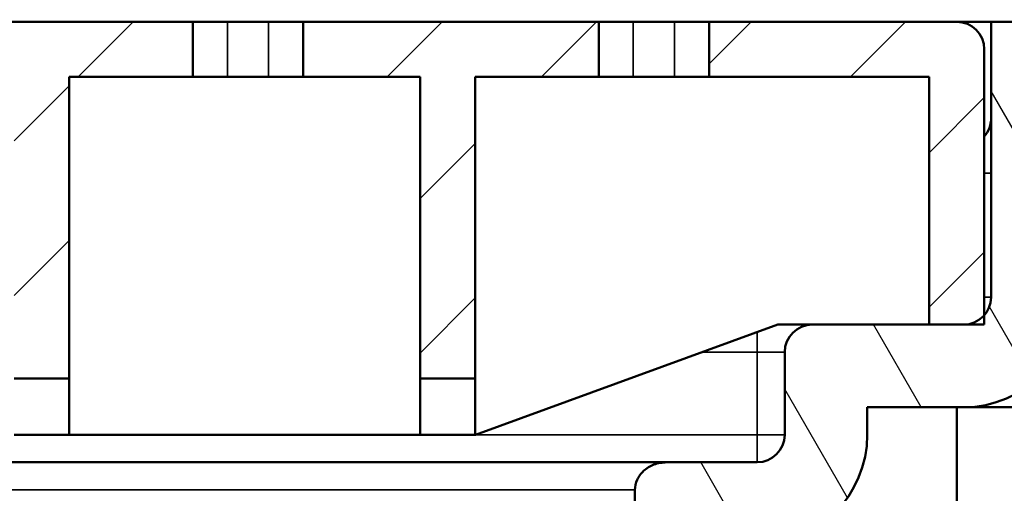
# Model space of a CAD drawing. Header units: millimetres. Extents: x 0 to 2103, y 0 to 1485.
# Tile 62 of 65: x 1721 to 1792, y 1122 to 1157. Entities that reach past the tile are written whole.
import ezdxf

# ---------------------------------------------------------------- set-up
doc = ezdxf.new("R2010")
doc.units = ezdxf.units.MM
doc.header["$LTSCALE"] = 2.5
for name, color, linetype, lineweight in [('AM_0', 7, 'Continuous', 50), ('AM_4', 7, 'Continuous', 35), ('AM_5', 7, 'Continuous', 35), ('AM_8', 7, 'Continuous', 25)]:
    doc.layers.add(name, color=color, linetype=linetype, lineweight=lineweight)
doc.styles.add('7 mm', font='arial.ttf')
doc.dimstyles.new('Schriftgröße 7', dxfattribs={"dimscale": 2.5, "dimtxt": 7, "dimasz": 2.5, "dimexe": 1.5, "dimexo": 1, "dimgap": 0.7000000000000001, "dimtad": 1, "dimrnd": 1e-08, "dimtxsty": '7 mm', "dimcen": 0.09, "dimdle": 10, "dimclrd": 256, "dimclre": 256, "dimclrt": 7, "dimadec": 1, "dimazin": 2, "dimtfac": 0.3571428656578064, "dimtdec": 3, "dimtmove": 0, "dimatfit": 3, "dimfxl": 1, "dimtolj": 1, "dimtzin": 0, "dimlwd": -1, "dimlwe": -1, "dimarcsym": 0})

# ---------------------------------------------------------------- blocks, each defined once
blk = doc.blocks.new('*D71')
at = {"layer": 'AM_5', "transparency": 16777216}
for p, q in [((1791.470534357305, 1156.638028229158), (2024.227897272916, 1156.638028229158)), ((2020.477897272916, 1150.388028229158), (2020.477897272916, 512.8880282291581)), ((1843.970534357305, 506.638028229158), (2024.227897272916, 506.638028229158))]:
    blk.add_line(p, q, dxfattribs=at)
for points in [[(2019.436230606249, 1150.388028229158), (2021.519563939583, 1150.388028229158), (2020.477897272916, 1156.638028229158)], [(2019.436230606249, 512.8880282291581), (2021.519563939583, 512.8880282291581), (2020.477897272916, 506.638028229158)]]:
    blk.add_solid(points, dxfattribs=at)
at = {"layer": 'Defpoints', "color": 0, "transparency": 16777216}
for p in [(1788.970534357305, 1156.638028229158), (1841.470534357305, 506.638028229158), (2020.477897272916, 506.638028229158)]:
    blk.add_point(p, dxfattribs=at)
at = {"layer": 'AM_5', "color": 7, "transparency": 16777216, "insert": (2009.679466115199, 721.4751694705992), "char_height": 17.5, "attachment_point": 4, "rotation": 90, "style": '7 mm'}
blk.add_mtext('\\A1; \\fArial|b0|i0;\\H17.5000;max. 620 / min. 500', dxfattribs=at)
blk = doc.blocks.new('*D72')
at = {"layer": 'AM_5', "transparency": 16777216}
for p, q in [((1473.970534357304, 1126.138028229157), (1473.970534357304, 1192.388028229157)), ((1823.970534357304, 1126.138028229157), (1823.970534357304, 1192.388028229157)), ((1480.220534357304, 1188.638028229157), (1817.720534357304, 1188.638028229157))]:
    blk.add_line(p, q, dxfattribs=at)
for points in [[(1480.220534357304, 1189.679694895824), (1480.220534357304, 1187.596361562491), (1473.970534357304, 1188.638028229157)], [(1817.720534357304, 1189.679694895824), (1817.720534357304, 1187.596361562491), (1823.970534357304, 1188.638028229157)]]:
    blk.add_solid(points, dxfattribs=at)
at = {"layer": 'Defpoints', "color": 0, "transparency": 16777216}
for p in [(1823.970534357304, 1188.638028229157), (1473.970534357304, 1123.638028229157), (1823.970534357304, 1123.638028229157)]:
    blk.add_point(p, dxfattribs=at)
at = {"layer": 'AM_5', "color": 7, "transparency": 16777216, "insert": (1619.490835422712, 1199.329024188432), "char_height": 17.5, "attachment_point": 4, "style": '7 mm'}
blk.add_mtext('\\A1;\\fAIGDT|b0|i0;\\H17.5000;o\\fArial|b0|i0;\\H17.5000;350', dxfattribs=at)

msp = doc.modelspace()

# ---------------------------------------------------------------- hatches: boundary and pattern name
at = {"layer": 'AM_8'}
h = msp.add_hatch(dxfattribs=at)
h.set_pattern_fill('ANSI31', color=256, scale=63.5, angle=75.00017538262, style=0)
h.set_pattern_definition([(120.00017538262, (0, 0), (-6.874064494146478, -3.968771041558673), [])])
edge = h.paths.add_edge_path()
edge.add_ellipse((1484.970534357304, 1123.638028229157), major_axis=(-5.4999999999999, -9.526279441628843), ratio=1, start_angle=209.9999999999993, end_angle=360)
edge.add_line((1479.470534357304, 1114.111748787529), (1511.470534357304, 1095.63654017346))
edge.add_ellipse((1508.970534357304, 1091.306413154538), major_axis=(5, 2.131628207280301e-13), ratio=1, start_angle=0, end_angle=60.00000000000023, ccw=False)
edge.add_line((1513.970534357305, 1091.306413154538), (1513.970534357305, 1073.298282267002))
edge.add_ellipse((1518.970534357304, 1073.298282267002), major_axis=(-2.499999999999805, -4.330127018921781), ratio=1, start_angle=299.9999999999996, end_angle=360)
edge.add_line((1516.470534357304, 1068.96815524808), (1521.470534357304, 1066.081403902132))
edge.add_ellipse((1518.970534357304, 1061.75127688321), major_axis=(4.99999999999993, -3.552713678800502e-14), ratio=1, start_angle=0, end_angle=60.000000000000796, ccw=False)
edge.add_line((1523.970534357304, 1061.75127688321), (1523.970534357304, 914.6380282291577))
edge.add_line((1523.970534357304, 914.6380282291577), (1523.970534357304, 908.6380282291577))
edge.add_line((1523.970534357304, 908.6380282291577), (1523.970534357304, 906.6380282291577))
edge.add_line((1523.970534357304, 906.6380282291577), (1525.970534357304, 906.6380282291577))
edge.add_line((1525.970534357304, 906.6380282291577), (1529.970534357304, 906.6380282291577))
edge.add_line((1529.970534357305, 906.6380282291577), (1529.970534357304, 1061.75127688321))
edge.add_ellipse((1518.970534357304, 1061.75127688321), major_axis=(5.500000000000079, 9.52627944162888), ratio=1, start_angle=300.0000000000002, end_angle=360)
edge.add_line((1524.470534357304, 1071.277556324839), (1519.970534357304, 1073.875632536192))
edge.add_line((1519.970534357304, 1073.875632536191), (1519.970534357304, 1091.306413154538))
edge.add_ellipse((1508.970534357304, 1091.306413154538), major_axis=(5.499999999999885, 9.526279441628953), ratio=1, start_angle=300.0000000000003, end_angle=360)
edge.add_line((1514.470534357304, 1100.832692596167), (1482.470534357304, 1119.307901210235))
edge.add_ellipse((1484.970534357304, 1123.638028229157), major_axis=(-1.368455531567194e-47, 4.999999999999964), ratio=1, start_angle=0, end_angle=150.0000000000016, ccw=False)
edge.add_line((1484.970534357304, 1128.638028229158), (1491.262566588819, 1128.638028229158))
edge.add_ellipse((1491.262566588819, 1137.638028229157), major_axis=(8.457233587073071, -3.078181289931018), ratio=1, start_angle=289.9999999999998, end_angle=360)
edge.add_line((1499.719800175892, 1134.559846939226), (1500.470549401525, 1136.622513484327))
edge.add_ellipse((1508.470534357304, 1136.638028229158), major_axis=(5.329070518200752e-14, -7.999999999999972), ratio=1, start_angle=270.111116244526, end_angle=360.0000000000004)
edge.add_line((1508.470534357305, 1128.638028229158), (1515.470534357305, 1128.638028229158))
edge.add_line((1515.470534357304, 1128.638028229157), (1515.470534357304, 1126.638028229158))
edge.add_ellipse((1523.470534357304, 1126.638028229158), major_axis=(8.881784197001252e-14, -7.999999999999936), ratio=1, start_angle=269.9999999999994, end_angle=360)
edge.add_line((1523.470534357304, 1118.638028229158), (1525.503939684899, 1118.638028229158))
edge.add_line((1525.503939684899, 1118.638028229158), (1525.503939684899, 1109.638028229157))
edge.add_spline(control_points=[(1525.503939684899, 1109.638028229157), (1525.503939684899, 1109.164930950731), (1525.554773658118, 1108.648964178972), (1525.771785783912, 1107.641594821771), (1525.937815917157, 1107.150160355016), (1526.335535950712, 1106.25654400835), (1526.609563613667, 1105.775798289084), (1527.256475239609, 1104.885260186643), (1527.629052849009, 1104.475245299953), (1528.402561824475, 1103.759448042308), (1528.88060666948, 1103.394200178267), (1529.901993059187, 1102.768992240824), (1530.445122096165, 1102.508685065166), (1531.511868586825, 1102.100111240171), (1532.137720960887, 1101.921603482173), (1533.412671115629, 1101.690677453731), (1534.061727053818, 1101.638028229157), (1534.655181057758, 1101.638028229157)], knot_values=[-1.272264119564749, -1.272264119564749, -1.272264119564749, -1.272264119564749, -1.130334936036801, -1.130334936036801, -0.9884057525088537, -0.9884057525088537, -0.8368969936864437, -0.8368969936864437, -0.6853882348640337, -0.6853882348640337, -0.520730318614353, -0.520730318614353, -0.3560724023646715, -0.3560724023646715, -0.1780362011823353, -0.1780362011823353, 0, 0, 0, 0], degree=3, periodic=0)
edge.add_line((1534.655181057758, 1101.638028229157), (1535.811354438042, 1101.638028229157))
edge.add_line((1535.811354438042, 1101.638028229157), (1535.811354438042, 1094.138028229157))
edge.add_spline(control_points=[(1535.811354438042, 1094.138028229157), (1535.811354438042, 1093.201418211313), (1535.913077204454, 1092.180133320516), (1536.346885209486, 1090.187079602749), (1536.678653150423, 1089.215241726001), (1537.477058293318, 1087.439063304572), (1538.030582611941, 1086.480010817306), (1539.336383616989, 1084.706207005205), (1540.087963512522, 1083.89094283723), (1541.664070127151, 1082.452340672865), (1542.648592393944, 1081.713518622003), (1544.749727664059, 1080.452193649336), (1545.865788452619, 1079.928771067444), (1547.125524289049, 1079.45539887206), (1547.338524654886, 1079.379210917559), (1547.555545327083, 1079.305631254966)], knot_values=[-1.909097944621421, -1.909097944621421, -1.909097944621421, -1.909097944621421, -1.628114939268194, -1.628114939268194, -1.34713193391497, -1.34713193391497, -1.043903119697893, -1.043903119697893, -0.7406743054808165, -0.7406743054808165, -0.403721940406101, -0.403721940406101, -0.0667695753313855, -0.0667695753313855, 0, 0, 0, 0], degree=3, periodic=0)
edge.add_line((1547.555545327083, 1079.305631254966), (1547.555545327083, 1078.138028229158))
edge.add_line((1547.555545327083, 1078.138028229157), (1554.795166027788, 1078.138028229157))
edge.add_line((1554.795166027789, 1078.138028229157), (1554.795166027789, 1084.138028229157))
edge.add_spline(control_points=[(1554.795166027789, 1084.138028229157), (1554.001389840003, 1084.138028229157), (1553.132784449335, 1084.20533317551), (1551.424984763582, 1084.503706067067), (1550.585870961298, 1084.735234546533), (1549.1770441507, 1085.260836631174), (1548.470583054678, 1085.589488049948), (1547.139264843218, 1086.381526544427), (1546.514764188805, 1086.845512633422), (1545.517015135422, 1087.747194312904), (1545.041996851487, 1088.256665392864), (1544.215655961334, 1089.366284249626), (1543.86483136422, 1089.966802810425), (1543.361052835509, 1091.075645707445), (1543.152308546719, 1091.679807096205), (1542.879156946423, 1092.919470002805), (1542.814988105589, 1093.55502405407), (1542.814988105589, 1094.138028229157)], knot_values=[0, 0, 0, 0, 0.2381328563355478, 0.2381328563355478, 0.4762657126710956, 0.4762657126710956, 0.6892365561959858, 0.6892365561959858, 0.9022073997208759, 0.9022073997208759, 1.092681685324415, 1.092681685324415, 1.283155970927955, 1.283155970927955, 1.458057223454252, 1.458057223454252, 1.632958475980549, 1.632958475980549, 1.632958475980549, 1.632958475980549], degree=3, periodic=0)
edge.add_line((1542.814988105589, 1094.138028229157), (1542.814988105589, 1105.638028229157))
edge.add_spline(control_points=[(1542.814988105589, 1105.638028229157), (1542.814988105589, 1105.872221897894), (1542.753460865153, 1106.146436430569), (1542.550734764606, 1106.591689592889), (1542.366258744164, 1106.835888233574), (1541.968621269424, 1107.196096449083), (1541.677910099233, 1107.368112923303), (1541.130089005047, 1107.574468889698), (1540.770983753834, 1107.638028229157), (1540.467078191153, 1107.638028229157)], knot_values=[0.3214790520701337, 0.3214790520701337, 0.3214790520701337, 0.3214790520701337, 0.3917371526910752, 0.3917371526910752, 0.4682487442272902, 0.4682487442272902, 0.5526964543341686, 0.5526964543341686, 0.6438681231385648, 0.6438681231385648, 0.6438681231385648, 0.6438681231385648], degree=3, periodic=0)
edge.add_line((1540.467078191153, 1107.638028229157), (1534.655181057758, 1107.638028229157))
edge.add_spline(control_points=[(1534.655181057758, 1107.638028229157), (1534.357395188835, 1107.638028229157), (1534.00561416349, 1107.700830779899), (1533.468865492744, 1107.9054223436), (1533.184317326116, 1108.076388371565), (1532.793916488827, 1108.435049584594), (1532.612676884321, 1108.679378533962), (1532.412334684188, 1109.125824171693), (1532.351496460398, 1109.402200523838), (1532.351496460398, 1109.638028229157)], knot_values=[0, 0, 0, 0, 0.08933576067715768, 0.08933576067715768, 0.1723256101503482, 0.1723256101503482, 0.2483784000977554, 0.2483784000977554, 0.3191267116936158, 0.3191267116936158, 0.3191267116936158, 0.3191267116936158], degree=3, periodic=0)
edge.add_line((1532.351496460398, 1109.638028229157), (1532.351496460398, 1122.638028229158))
edge.add_spline(control_points=[(1532.351496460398, 1122.638028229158), (1532.351496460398, 1122.874087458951), (1532.29053206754, 1123.150720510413), (1532.089926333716, 1123.597562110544), (1531.908535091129, 1123.842133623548), (1531.5185528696, 1124.200678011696), (1531.234861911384, 1124.371614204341), (1530.701685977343, 1124.575341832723), (1530.353567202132, 1124.638028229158), (1530.058802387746, 1124.638028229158)], knot_values=[0.3174880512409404, 0.3174880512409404, 0.3174880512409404, 0.3174880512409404, 0.38830582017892, 0.38830582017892, 0.4644298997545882, 0.4644298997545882, 0.5472322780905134, 0.5472322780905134, 0.6356617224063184, 0.6356617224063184, 0.6356617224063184, 0.6356617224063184], degree=3, periodic=0)
edge.add_line((1530.058802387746, 1124.638028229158), (1523.470534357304, 1124.638028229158))
edge.add_ellipse((1523.470534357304, 1126.638028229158), major_axis=(-1.999999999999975, 1.09476442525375e-47), ratio=1, start_angle=0, end_angle=90.00000000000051, ccw=False)
edge.add_line((1521.470534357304, 1126.638028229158), (1521.470534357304, 1132.638028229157))
edge.add_ellipse((1519.470534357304, 1132.638028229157), major_axis=(-1.776356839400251e-14, 1.999999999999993), ratio=1, start_angle=269.9999999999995, end_angle=360)
edge.add_line((1519.470534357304, 1134.638028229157), (1510.97053435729, 1134.638028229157))
edge.add_line((1510.97053435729, 1134.638028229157), (1508.470534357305, 1134.638028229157))
edge.add_ellipse((1508.470534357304, 1136.638028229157), major_axis=(-1.499999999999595, -1.322875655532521), ratio=1, start_angle=0, end_angle=48.590377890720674, ccw=False)
edge.add_ellipse((1508.470534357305, 1136.638028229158), major_axis=(-2.000000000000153, 1.094764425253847e-47), ratio=1, start_angle=0, end_angle=41.40962210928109, ccw=False)
edge.add_line((1506.470534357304, 1136.638028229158), (1506.470534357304, 1156.638028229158))
edge.add_line((1506.470534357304, 1156.638028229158), (1501.370534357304, 1156.638028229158))
edge.add_line((1501.370534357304, 1156.638028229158), (1494.081644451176, 1136.611967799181))
edge.add_ellipse((1491.262566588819, 1137.638028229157), major_axis=(1.776356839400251e-14, -3.000000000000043), ratio=1, start_angle=0, end_angle=69.99999999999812, ccw=False)
edge.add_line((1491.262566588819, 1134.638028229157), (1484.970534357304, 1134.638028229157))
edge = h.paths.add_edge_path()
edge.add_ellipse((1778.970534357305, 1073.298282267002), major_axis=(4.999999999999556, 3.552713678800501e-14), ratio=1, start_angle=300.0000000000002, end_angle=360)
edge.add_line((1783.970534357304, 1073.298282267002), (1783.970534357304, 1091.306413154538))
edge.add_ellipse((1788.970534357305, 1091.306413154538), major_axis=(-2.49999999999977, 4.330127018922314), ratio=1, start_angle=0, end_angle=60.000000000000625, ccw=False)
edge.add_line((1786.470534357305, 1095.63654017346), (1818.470534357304, 1114.111748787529))
edge.add_ellipse((1812.970534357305, 1123.638028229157), major_axis=(-3.552713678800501e-14, 11.00000000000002), ratio=1, start_angle=209.9999999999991, end_angle=360)
edge.add_line((1812.970534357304, 1134.638028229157), (1806.67850212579, 1134.638028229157))
edge.add_ellipse((1806.67850212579, 1137.638028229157), major_axis=(-2.819077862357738, -1.026060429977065), ratio=1, start_angle=0, end_angle=69.99999999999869, ccw=False)
edge.add_line((1803.859424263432, 1136.611967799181), (1796.570534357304, 1156.638028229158))
edge.add_line((1796.570534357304, 1156.638028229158), (1791.470534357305, 1156.638028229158))
edge.add_line((1791.470534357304, 1156.638028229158), (1791.470534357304, 1136.638028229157))
edge.add_ellipse((1789.470534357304, 1136.638028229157), major_axis=(1.50000000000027, -1.322875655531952), ratio=1, start_angle=0, end_angle=41.4096221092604, ccw=False)
edge.add_ellipse((1789.470534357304, 1136.638028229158), major_axis=(-3.552713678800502e-14, -1.999999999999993), ratio=1, start_angle=0, end_angle=48.59037789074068, ccw=False)
edge.add_line((1789.470534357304, 1134.638028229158), (1786.970534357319, 1134.638028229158))
edge.add_line((1786.970534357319, 1134.638028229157), (1778.470534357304, 1134.638028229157))
edge.add_ellipse((1778.470534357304, 1132.638028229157), major_axis=(-1.999999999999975, 1.09476442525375e-47), ratio=1, start_angle=269.9999999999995, end_angle=360)
edge.add_line((1776.470534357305, 1132.638028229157), (1776.470534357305, 1126.638028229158))
edge.add_ellipse((1774.470534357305, 1126.638028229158), major_axis=(-1.776356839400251e-14, -1.999999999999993), ratio=1, start_angle=0, end_angle=90.00000000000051, ccw=False)
edge.add_line((1774.470534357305, 1124.638028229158), (1767.882266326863, 1124.638028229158))
edge.add_spline(control_points=[(1767.882266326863, 1124.638028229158), (1767.587501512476, 1124.638028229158), (1767.239382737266, 1124.575341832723), (1766.706206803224, 1124.371614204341), (1766.422515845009, 1124.200678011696), (1766.03253362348, 1123.842133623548), (1765.851142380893, 1123.597562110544), (1765.650536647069, 1123.150720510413), (1765.58957225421, 1122.874087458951), (1765.58957225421, 1122.638028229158)], knot_values=[-0.6356617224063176, -0.6356617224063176, -0.6356617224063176, -0.6356617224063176, -0.5472322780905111, -0.5472322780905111, -0.4644298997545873, -0.4644298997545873, -0.388305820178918, -0.388305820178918, -0.3174880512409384, -0.3174880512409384, -0.3174880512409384, -0.3174880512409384], degree=3, periodic=0)
edge.add_line((1765.58957225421, 1122.638028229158), (1765.58957225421, 1109.638028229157))
edge.add_spline(control_points=[(1765.58957225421, 1109.638028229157), (1765.58957225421, 1109.402200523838), (1765.528734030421, 1109.125824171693), (1765.328391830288, 1108.679378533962), (1765.147152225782, 1108.435049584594), (1764.756751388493, 1108.076388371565), (1764.472203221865, 1107.9054223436), (1763.935454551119, 1107.700830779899), (1763.583673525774, 1107.638028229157), (1763.28588765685, 1107.638028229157)], knot_values=[-0.3191267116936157, -0.3191267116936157, -0.3191267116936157, -0.3191267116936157, -0.2483784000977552, -0.2483784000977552, -0.172325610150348, -0.172325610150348, -0.08933576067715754, -0.08933576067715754, 0, 0, 0, 0], degree=3, periodic=0)
edge.add_line((1763.28588765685, 1107.638028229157), (1757.473990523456, 1107.638028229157))
edge.add_spline(control_points=[(1757.473990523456, 1107.638028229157), (1757.170084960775, 1107.638028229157), (1756.810979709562, 1107.574468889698), (1756.263158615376, 1107.368112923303), (1755.972447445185, 1107.196096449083), (1755.574809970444, 1106.835888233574), (1755.390333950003, 1106.591689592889), (1755.187607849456, 1106.146436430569), (1755.126080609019, 1105.872221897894), (1755.126080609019, 1105.638028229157)], knot_values=[-0.6438681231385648, -0.6438681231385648, -0.6438681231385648, -0.6438681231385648, -0.5526964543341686, -0.5526964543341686, -0.4682487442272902, -0.4682487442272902, -0.3917371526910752, -0.3917371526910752, -0.3214790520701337, -0.3214790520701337, -0.3214790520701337, -0.3214790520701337], degree=3, periodic=0)
edge.add_line((1755.126080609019, 1105.638028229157), (1755.126080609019, 1094.138028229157))
edge.add_spline(control_points=[(1755.126080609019, 1094.138028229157), (1755.126080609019, 1093.55502405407), (1755.061911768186, 1092.919470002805), (1754.788760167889, 1091.679807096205), (1754.5800158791, 1091.075645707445), (1754.076237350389, 1089.966802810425), (1753.725412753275, 1089.366284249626), (1752.899071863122, 1088.256665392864), (1752.424053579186, 1087.747194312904), (1751.426304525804, 1086.845512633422), (1750.801803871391, 1086.381526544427), (1749.470485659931, 1085.589488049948), (1748.764024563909, 1085.260836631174), (1747.35519775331, 1084.735234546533), (1746.516083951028, 1084.503706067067), (1744.808284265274, 1084.20533317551), (1743.939678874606, 1084.138028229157), (1743.14590268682, 1084.138028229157)], knot_values=[-1.63295847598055, -1.63295847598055, -1.63295847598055, -1.63295847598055, -1.458057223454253, -1.458057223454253, -1.283155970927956, -1.283155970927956, -1.092681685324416, -1.092681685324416, -0.9022073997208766, -0.9022073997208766, -0.6892365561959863, -0.6892365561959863, -0.4762657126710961, -0.4762657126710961, -0.2381328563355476, -0.2381328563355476, 0, 0, 0, 0], degree=3, periodic=0)
edge.add_line((1743.14590268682, 1084.138028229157), (1743.14590268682, 1078.138028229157))
edge.add_line((1743.14590268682, 1078.138028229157), (1750.385523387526, 1078.138028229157))
edge.add_line((1750.385523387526, 1078.138028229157), (1750.385523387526, 1079.305631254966))
edge.add_spline(control_points=[(1750.385523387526, 1079.305631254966), (1750.602544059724, 1079.379210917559), (1750.815544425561, 1079.45539887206), (1752.07528026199, 1079.928771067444), (1753.19134105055, 1080.452193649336), (1755.292476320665, 1081.713518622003), (1756.276998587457, 1082.452340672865), (1757.853105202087, 1083.89094283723), (1758.60468509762, 1084.706207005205), (1759.910486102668, 1086.480010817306), (1760.464010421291, 1087.439063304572), (1761.262415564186, 1089.215241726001), (1761.594183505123, 1090.187079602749), (1762.027991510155, 1092.180133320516), (1762.129714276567, 1093.201418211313), (1762.129714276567, 1094.138028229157)], knot_values=[0, 0, 0, 0, 0.06676957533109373, 0.06676957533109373, 0.403721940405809, 0.403721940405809, 0.7406743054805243, 0.7406743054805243, 1.043903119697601, 1.043903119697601, 1.347131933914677, 1.347131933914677, 1.628114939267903, 1.628114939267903, 1.909097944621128, 1.909097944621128, 1.909097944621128, 1.909097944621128], degree=3, periodic=0)
edge.add_line((1762.129714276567, 1094.138028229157), (1762.129714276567, 1101.638028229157))
edge.add_line((1762.129714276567, 1101.638028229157), (1763.28588765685, 1101.638028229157))
edge.add_spline(control_points=[(1763.28588765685, 1101.638028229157), (1763.879341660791, 1101.638028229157), (1764.528397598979, 1101.690677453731), (1765.803347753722, 1101.921603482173), (1766.429200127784, 1102.100111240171), (1767.495946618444, 1102.508685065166), (1768.039075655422, 1102.768992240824), (1769.060462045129, 1103.394200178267), (1769.538506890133, 1103.759448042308), (1770.3120158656, 1104.475245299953), (1770.684593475, 1104.885260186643), (1771.331505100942, 1105.775798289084), (1771.605532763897, 1106.25654400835), (1772.003252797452, 1107.150160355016), (1772.169282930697, 1107.641594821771), (1772.38629505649, 1108.648964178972), (1772.43712902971, 1109.164930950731), (1772.43712902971, 1109.638028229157)], knot_values=[0, 0, 0, 0, 0.1780362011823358, 0.1780362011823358, 0.3560724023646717, 0.3560724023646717, 0.5207303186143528, 0.5207303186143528, 0.685388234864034, 0.685388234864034, 0.836896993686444, 0.836896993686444, 0.9884057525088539, 0.9884057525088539, 1.130334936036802, 1.130334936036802, 1.272264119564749, 1.272264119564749, 1.272264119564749, 1.272264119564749], degree=3, periodic=0)
edge.add_line((1772.43712902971, 1109.638028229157), (1772.43712902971, 1118.638028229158))
edge.add_line((1772.43712902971, 1118.638028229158), (1774.470534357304, 1118.638028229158))
edge.add_ellipse((1774.470534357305, 1126.638028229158), major_axis=(7.999999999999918, 3.552713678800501e-14), ratio=1, start_angle=269.9999999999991, end_angle=360)
edge.add_line((1782.470534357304, 1126.638028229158), (1782.470534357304, 1128.638028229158))
edge.add_line((1782.470534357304, 1128.638028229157), (1789.470534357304, 1128.638028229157))
edge.add_ellipse((1789.470534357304, 1136.638028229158), major_axis=(7.999984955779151, -0.01551474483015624), ratio=1, start_angle=270.1111162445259, end_angle=360)
edge.add_line((1797.470519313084, 1136.622513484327), (1798.221268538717, 1134.559846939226))
edge.add_ellipse((1806.67850212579, 1137.638028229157), major_axis=(7.105427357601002e-14, -8.999999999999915), ratio=1, start_angle=289.9999999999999, end_angle=360)
edge.add_line((1806.67850212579, 1128.638028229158), (1812.970534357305, 1128.638028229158))
edge.add_ellipse((1812.970534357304, 1123.638028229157), major_axis=(2.499999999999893, -4.330127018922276), ratio=1, start_angle=0, end_angle=150.0000000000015, ccw=False)
edge.add_line((1815.470534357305, 1119.307901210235), (1783.470534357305, 1100.832692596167))
edge.add_ellipse((1788.970534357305, 1091.306413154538), major_axis=(-11.00000000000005, 2.131628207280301e-13), ratio=1, start_angle=300.0000000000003, end_angle=360)
edge.add_line((1777.970534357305, 1091.306413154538), (1777.970534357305, 1073.875632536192))
edge.add_line((1777.970534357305, 1073.875632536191), (1773.470534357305, 1071.277556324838))
edge.add_ellipse((1778.970534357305, 1061.75127688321), major_axis=(-11.00000000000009, 3.552713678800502e-14), ratio=1, start_angle=300.0000000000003, end_angle=360)
edge.add_line((1767.970534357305, 1061.75127688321), (1767.970534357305, 906.6380282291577))
edge.add_line((1767.970534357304, 906.6380282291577), (1771.735866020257, 906.6380282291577))
edge.add_line((1771.735866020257, 906.6380282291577), (1773.970534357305, 906.6380282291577))
edge.add_line((1773.970534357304, 906.6380282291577), (1773.970534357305, 1061.75127688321))
edge.add_ellipse((1778.970534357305, 1061.75127688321), major_axis=(-2.499999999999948, 4.330127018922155), ratio=1, start_angle=0, end_angle=60.000000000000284, ccw=False)
edge.add_line((1776.470534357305, 1066.081403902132), (1781.470534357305, 1068.96815524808))
h = msp.add_hatch(dxfattribs=at)
h.set_pattern_fill('ANSI31', color=256, scale=63.5, style=0)
h.set_pattern_definition([(45, (0, 0), (-5.612660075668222, 5.612660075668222), [])])
edge = h.paths.add_edge_path()
edge.add_line((1510.97053435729, 1152.638028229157), (1510.97053435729, 1134.638028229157))
edge.add_line((1510.97053435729, 1134.638028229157), (1508.470534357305, 1134.638028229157))
edge.add_line((1508.470534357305, 1134.638028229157), (1506.970534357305, 1134.638028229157))
edge.add_line((1506.970534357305, 1134.638028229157), (1506.970534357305, 1135.315152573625))
edge.add_line((1506.970534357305, 1135.315152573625), (1506.970534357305, 1154.638028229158))
edge.add_ellipse((1508.970534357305, 1154.638028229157), major_axis=(-1.999999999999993, -1.332267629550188e-14), ratio=1, start_angle=269.9999999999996, end_angle=359.9999999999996, ccw=False)
edge.add_line((1508.970534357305, 1156.638028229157), (1526.970534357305, 1156.638028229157))
edge.add_line((1526.970534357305, 1156.638028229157), (1526.970534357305, 1152.638028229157))
edge.add_line((1526.970534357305, 1152.638028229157), (1510.97053435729, 1152.638028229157))
h.paths.add_polyline_path([(1632.47053435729, 1130.734028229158), (1632.47053435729, 1152.638028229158), (1623.470534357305, 1152.638028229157), (1623.470534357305, 1156.638028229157), (1644.970534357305, 1156.638028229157), (1644.970534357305, 1152.638028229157), (1636.47053435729, 1152.638028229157), (1636.47053435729, 1130.734028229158)])
h.paths.add_polyline_path([(1606.97053435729, 1152.638028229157), (1606.97053435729, 1130.734028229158), (1602.97053435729, 1130.734028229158), (1602.97053435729, 1152.638028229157), (1593.970534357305, 1152.638028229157), (1593.970534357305, 1156.638028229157), (1615.470534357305, 1156.638028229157), (1615.470534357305, 1152.638028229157)])
h.paths.add_polyline_path([(1573.47053435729, 1130.734028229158), (1573.47053435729, 1152.638028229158), (1564.470534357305, 1152.638028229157), (1564.470534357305, 1156.638028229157), (1585.970534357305, 1156.638028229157), (1585.970534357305, 1152.638028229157), (1577.47053435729, 1152.638028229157), (1577.47053435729, 1130.734028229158)])
h.paths.add_polyline_path([(1547.97053435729, 1152.638028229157), (1547.97053435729, 1130.734028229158), (1543.97053435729, 1130.734028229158), (1543.97053435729, 1152.638028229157), (1534.970534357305, 1152.638028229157), (1534.970534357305, 1156.638028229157), (1556.470534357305, 1156.638028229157), (1556.470534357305, 1152.638028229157)])
h.paths.add_polyline_path([(1720.470534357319, 1130.734028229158), (1720.470534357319, 1152.638028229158), (1711.970534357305, 1152.638028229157), (1711.970534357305, 1156.638028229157), (1733.470534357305, 1156.638028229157), (1733.470534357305, 1152.638028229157), (1724.470534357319, 1152.638028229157), (1724.470534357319, 1130.734028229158)])
h.paths.add_polyline_path([(1690.970534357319, 1130.734028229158), (1690.970534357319, 1152.638028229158), (1682.470534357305, 1152.638028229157), (1682.470534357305, 1156.638028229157), (1703.970534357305, 1156.638028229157), (1703.970534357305, 1152.638028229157), (1694.970534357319, 1152.638028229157), (1694.970534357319, 1130.734028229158)])
h.paths.add_polyline_path([(1665.470534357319, 1152.638028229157), (1665.470534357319, 1130.734028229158), (1661.470534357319, 1130.734028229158), (1661.470534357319, 1152.638028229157), (1652.970534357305, 1152.638028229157), (1652.970534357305, 1156.638028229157), (1674.470534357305, 1156.638028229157), (1674.470534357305, 1152.638028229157)])
h.paths.add_polyline_path([(1753.970534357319, 1152.638028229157), (1753.970534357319, 1130.734028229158), (1749.970534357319, 1130.734028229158), (1749.970534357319, 1152.638028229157), (1741.470534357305, 1152.638028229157), (1741.470534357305, 1156.638028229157), (1762.970534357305, 1156.638028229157), (1762.970534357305, 1152.638028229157)])
edge = h.paths.add_edge_path()
edge.add_line((1786.970534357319, 1134.638028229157), (1786.970534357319, 1152.638028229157))
edge.add_line((1786.970534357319, 1152.638028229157), (1770.970534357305, 1152.638028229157))
edge.add_line((1770.970534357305, 1152.638028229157), (1770.970534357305, 1156.638028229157))
edge.add_line((1770.970534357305, 1156.638028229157), (1788.970534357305, 1156.638028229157))
edge.add_ellipse((1788.970534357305, 1154.638028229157), major_axis=(3.828876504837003e-32, 2.000000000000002), ratio=1, start_angle=270, end_angle=360, ccw=False)
edge.add_line((1790.970534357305, 1154.638028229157), (1790.970534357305, 1135.315152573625))
edge.add_line((1790.970534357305, 1135.315152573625), (1790.970534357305, 1134.638028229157))
edge.add_line((1790.970534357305, 1134.638028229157), (1789.470534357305, 1134.638028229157))
edge.add_line((1789.470534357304, 1134.638028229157), (1786.970534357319, 1134.638028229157))

# ---------------------------------------------------------------- linework, layer by layer
at = {"layer": 'AM_0'}
for p, q in [((1711.970534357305, 1156.638028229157), (1733.470534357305, 1156.638028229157)), ((1733.470534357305, 1156.638028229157), (1733.470534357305, 1152.638028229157)), ((1733.470534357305, 1156.638028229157), (1735.970534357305, 1156.638028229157)), ((1735.970534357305, 1156.638028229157), (1738.970534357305, 1156.638028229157)), ((1738.970534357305, 1156.638028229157), (1741.470534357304, 1156.638028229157)), ((1741.470534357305, 1156.638028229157), (1762.970534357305, 1156.638028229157)), ((1741.470534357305, 1152.638028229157), (1741.470534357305, 1156.638028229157)), ((1762.970534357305, 1156.638028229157), (1762.970534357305, 1152.638028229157)), ((1762.970534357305, 1156.638028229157), (1765.470534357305, 1156.638028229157)), ((1765.470534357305, 1156.638028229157), (1768.470534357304, 1156.638028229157)), ((1768.470534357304, 1156.638028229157), (1770.970534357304, 1156.638028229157)), ((1770.970534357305, 1156.638028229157), (1788.970534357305, 1156.638028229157)), ((1770.970534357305, 1152.638028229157), (1770.970534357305, 1156.638028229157)), ((1788.970534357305, 1156.638028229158), (1789.470534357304, 1156.638028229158)), ((1791.470534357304, 1156.638028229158), (1789.470534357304, 1156.638028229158)), ((1791.470534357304, 1156.638028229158), (1796.570534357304, 1156.638028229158)), ((1791.470534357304, 1136.638028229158), (1791.470534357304, 1156.638028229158)), ((1790.970534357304, 1154.638028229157), (1790.970534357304, 1134.638028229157)), ((1724.470534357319, 1152.638028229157), (1724.470534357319, 1130.734028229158)), ((1733.470534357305, 1152.638028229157), (1724.470534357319, 1152.638028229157)), ((1735.970534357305, 1152.638028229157), (1733.470534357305, 1152.638028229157)), ((1738.970534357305, 1152.638028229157), (1735.970534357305, 1152.638028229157)), ((1741.470534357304, 1152.638028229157), (1738.970534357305, 1152.638028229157)), ((1749.970534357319, 1152.638028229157), (1741.470534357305, 1152.638028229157)), ((1749.970534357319, 1130.734028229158), (1749.970534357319, 1152.638028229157)), ((1753.970534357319, 1152.638028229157), (1753.970534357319, 1130.734028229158)), ((1762.970534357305, 1152.638028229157), (1753.970534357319, 1152.638028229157)), ((1765.470534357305, 1152.638028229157), (1762.970534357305, 1152.638028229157)), ((1768.470534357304, 1152.638028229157), (1765.470534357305, 1152.638028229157)), ((1770.970534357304, 1152.638028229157), (1768.470534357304, 1152.638028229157)), ((1786.970534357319, 1152.638028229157), (1770.970534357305, 1152.638028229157)), ((1786.970534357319, 1134.638028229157), (1786.970534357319, 1152.638028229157)), ((1775.970534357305, 1134.638028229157), (1753.990715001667, 1126.638028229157)), ((1778.470534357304, 1134.638028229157), (1775.970534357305, 1134.638028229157)), ((1778.470534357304, 1134.638028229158), (1789.470534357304, 1134.638028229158)), ((1790.970534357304, 1134.638028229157), (1786.970534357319, 1134.638028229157)), ((1776.470534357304, 1126.638028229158), (1776.470534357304, 1132.638028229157)), ((1724.470534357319, 1130.734028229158), (1720.470534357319, 1130.734028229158)), ((1724.470534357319, 1126.638028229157), (1724.470534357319, 1130.734028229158)), ((1753.970534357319, 1130.734028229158), (1749.970534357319, 1130.734028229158)), ((1749.970534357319, 1130.734028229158), (1749.970534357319, 1126.638028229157)), ((1753.970534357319, 1126.638028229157), (1753.970534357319, 1130.734028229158)), ((1782.470534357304, 1128.638028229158), (1782.470534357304, 1126.638028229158)), ((1789.470534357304, 1128.638028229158), (1782.470534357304, 1128.638028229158)), ((1788.970534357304, 1128.638028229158), (1788.970534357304, 1109.638028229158)), ((1789.470534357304, 1128.638028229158), (1806.67850212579, 1128.638028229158)), ((1724.470534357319, 1126.638028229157), (1720.470534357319, 1126.638028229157)), ((1749.970534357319, 1126.638028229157), (1724.470534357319, 1126.638028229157)), ((1753.970534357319, 1126.638028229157), (1749.970534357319, 1126.638028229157)), ((1753.990715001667, 1126.638028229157), (1753.970534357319, 1126.638028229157)), ((1767.882266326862, 1124.638028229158), (1701.37043893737, 1124.638028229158)), ((1767.882266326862, 1124.638028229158), (1774.470534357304, 1124.638028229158)), ((1765.58957225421, 1109.638028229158), (1765.58957225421, 1122.638028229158))]:
    msp.add_line(p, q, dxfattribs=at)
for centre, radius, start, end in [((1788.970534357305, 1154.638028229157), 2.000000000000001, 0, 90), ((1789.470534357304, 1149.638028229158), 2, 318.5903778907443, 0), ((1789.470534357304, 1136.638028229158), 1.999999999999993, 270, 0), ((1789.470534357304, 1136.638028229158), 7.999999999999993, 269.9999999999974, 359.8888837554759), ((1778.470534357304, 1132.638028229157), 1.999999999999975, 90, 180), ((1774.470534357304, 1126.638028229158), 1.999999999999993, 270, 0), ((1774.470534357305, 1126.638028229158), 7.999999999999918, 270, 0)]:
    msp.add_arc(centre, radius, start, end, dxfattribs=at)
msp.add_open_spline([(1765.58957225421, 1122.638028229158), (1765.58957225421, 1122.874087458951), (1765.650536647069, 1123.150720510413), (1765.851142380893, 1123.597562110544), (1766.03253362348, 1123.842133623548), (1766.422515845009, 1124.200678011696), (1766.706206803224, 1124.371614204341), (1767.239382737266, 1124.575341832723), (1767.587501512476, 1124.638028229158), (1767.882266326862, 1124.638028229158)], degree=3, knots=[-0.6356617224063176, -0.6356617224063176, -0.6356617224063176, -0.6356617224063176, -0.5648439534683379, -0.5648439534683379, -0.4887198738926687, -0.4887198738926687, -0.4059174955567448, -0.4059174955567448, -0.3174880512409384, -0.3174880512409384, -0.3174880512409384, -0.3174880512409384], dxfattribs=at)
at = {"layer": 'AM_4'}
for p, q in [((1735.970534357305, 1152.638028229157), (1735.970534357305, 1156.638028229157)), ((1738.970534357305, 1152.638028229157), (1738.970534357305, 1156.638028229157)), ((1765.470534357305, 1152.638028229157), (1765.470534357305, 1156.638028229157)), ((1768.470534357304, 1152.638028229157), (1768.470534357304, 1156.638028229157)), ((1789.470534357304, 1156.638028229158), (1789.470534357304, 1156.574519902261)), ((1791.470534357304, 1145.638028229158), (1790.970534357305, 1145.638028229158)), ((1790.970534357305, 1136.638028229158), (1791.470534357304, 1136.638028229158)), ((1774.470534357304, 1134.092072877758), (1774.470534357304, 1132.638028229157)), ((1770.475579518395, 1132.638028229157), (1774.470534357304, 1132.638028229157)), ((1774.470534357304, 1132.638028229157), (1776.470534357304, 1132.638028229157)), ((1774.470534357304, 1132.638028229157), (1774.470534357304, 1126.638028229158)), ((1774.470534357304, 1126.638028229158), (1753.990715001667, 1126.638028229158)), ((1776.470534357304, 1126.638028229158), (1774.470534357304, 1126.638028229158)), ((1774.470534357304, 1126.638028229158), (1774.470534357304, 1124.638028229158)), ((1700.59985210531, 1122.638028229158), (1765.58957225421, 1122.638028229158))]:
    msp.add_line(p, q, dxfattribs=at)

# ---------------------------------------------------------------- dimensions: what is measured, and where the dimension line sits
at = {"layer": 'AM_5'}
for base, p1, p2, angle, text, picture, middle in [((1823.970534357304, 1188.638028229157), (1473.970534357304, 1123.638028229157), (1823.970534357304, 1123.638028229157), 180, '\\fAIGDT|b0|i0;\\H17.5000;o\\fArial|b0|i0;\\H17.5000;<>', '*D72', (1648.970534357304, 1188.638028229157)), ((2020.477897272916, 506.638028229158), (1788.970534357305, 1156.638028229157), (1841.470534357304, 506.6380282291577), 90, ' \\fArial|b0|i0;\\H17.5000;max. 620 / min. 500', '*D71', (2020.477897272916, 831.6380282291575))]:
    dim = msp.add_linear_dim(base=base, p1=p1, p2=p2, angle=angle, text=text, dimstyle='Schriftgröße 7', override={"dimgap": 0.7000000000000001, "dimdec": 2, "dimtol": 0, "dimlim": 0, "dimtp": 0, "dimtm": -0, "dimtdec": 3, "dimtofl": 0, "dimatfit": 1}, dxfattribs=at)
    dim.commit()
    dim.dimension.update_dxf_attribs({"geometry": picture, "text_midpoint": middle, "dimtype": 160})

doc.saveas('drawing.dxf')
